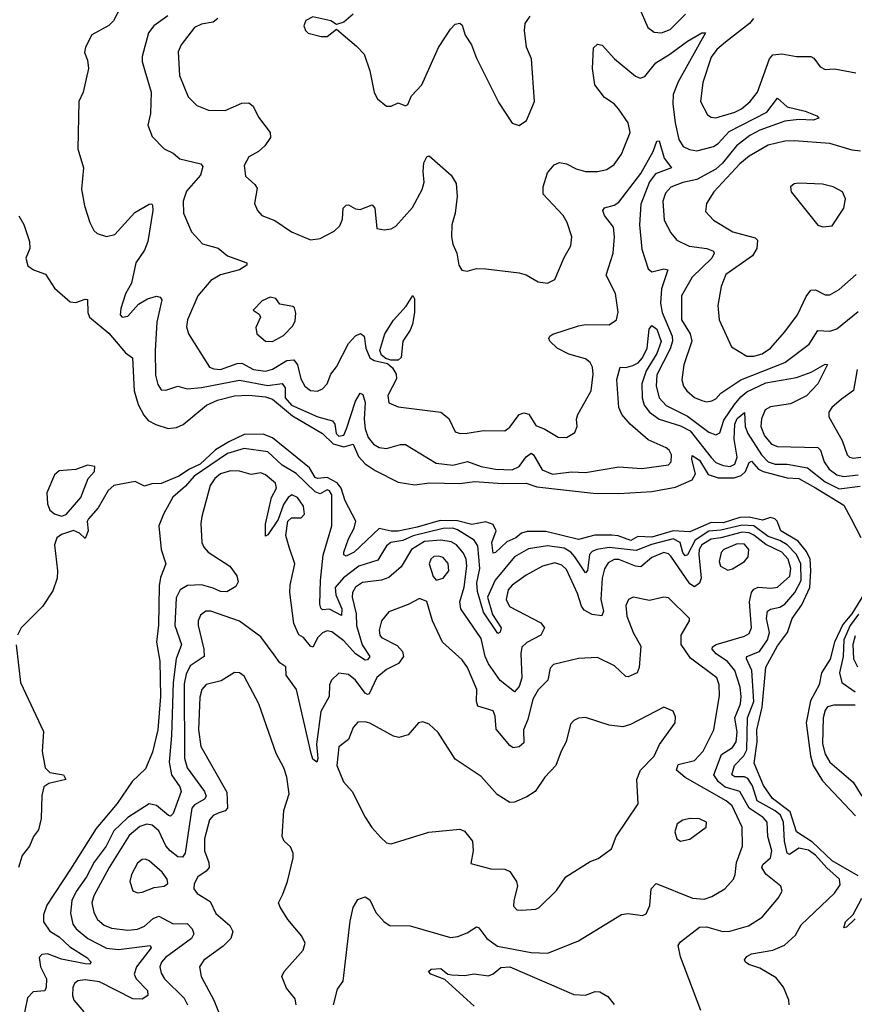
# Model space of a CAD drawing. Extents: x 2057697 to 2160550, y 827490 to 1016834.
# Tile 150 of 256: x 2121758 to 2125279, y 887787 to 891940. Entities that reach past the tile are written whole.
import ezdxf

# ---------------------------------------------------------------- set-up
doc = ezdxf.new("R2010")
doc.units = 0

msp = doc.modelspace()

# ---------------------------------------------------------------- linework, layer by layer
at = {"layer": '0CON20XD'}
for points in [[(2122185.6, 891994.4), (2122154.1, 891935.9), (2122133.9, 891916.1), (2122063.3, 891876.7), (2122036.2, 891825), (2122032.3, 891802.3), (2122045, 891770), (2122048.6, 891735), (2122025.4, 891634.6), (2122008.1, 891595), (2122003.2, 891395), (2122027.5, 891315), (2122018.8, 891225), (2122031.8, 891155), (2122054.7, 891084.7), (2122071.4, 891051.4), (2122085, 891038), (2122125, 891025.8), (2122160, 891035), (2122243.4, 891126.6), (2122305, 891161.9), (2122315, 891163.8), (2122318.7, 891158.7), (2122320, 891135), (2122299.2, 891005), (2122285, 890968.6), (2122248.2, 890915), (2122229.2, 890829.2), (2122205, 890783.8), (2122185, 890722.5), (2122182.5, 890695), (2122191.2, 890685), (2122215, 890690), (2122258.8, 890741.2), (2122296.9, 890763.1), (2122335, 890774.5), (2122350.3, 890770.3), (2122358.3, 890758.3), (2122337.2, 890665), (2122329.2, 890545), (2122331.4, 890441.4), (2122341.3, 890401.3), (2122355, 890378.8), (2122375, 890377.1), (2122425, 890395.3), (2122465, 890383.7), (2122525, 890388.7), (2122685, 890420.4), (2122805, 890397), (2122865, 890406.5), (2122878.1, 890388.1), (2122878.4, 890345), (2122904.3, 890315), (2123015.4, 890265), (2123077.8, 890247.8), (2123087.5, 890235), (2123092.6, 890195), (2123105, 890183.5), (2123125, 890187.8), (2123136.9, 890215), (2123175, 890331.1), (2123195, 890364.5), (2123205, 890358.9), (2123215, 890326.2), (2123211, 890255), (2123215, 890214.4), (2123228.3, 890178.3), (2123250, 890150), (2123275, 890136.5), (2123305, 890131.6), (2123365, 890148.5), (2123385, 890148.2), (2123515, 890069.5), (2123585, 890061), (2123646.9, 890076.9), (2123705.2, 890055.2), (2123765, 890044.9), (2123835, 890042.1), (2123864.9, 890055.1), (2123895, 890097.1), (2123915, 890111.8), (2123926.1, 890105), (2123961.8, 890041.8), (2124005, 890023.8), (2124085, 890033.3), (2124145, 890031.1), (2124285, 890054.1), (2124383, 890047), (2124495, 890063.5), (2124506.7, 890075), (2124507.9, 890105), (2124497.5, 890125), (2124485, 890134.2), (2124408.9, 890168.9), (2124333.8, 890233.8), (2124297.6, 890275), (2124285.2, 890305), (2124277.6, 890422.4), (2124291.2, 890475), (2124315, 890472.7), (2124345, 890481.1), (2124366.9, 890493.1), (2124385.2, 890514.8), (2124404.2, 890555), (2124413.8, 890635), (2124425, 890650), (2124445, 890635.4), (2124463.6, 890583.6), (2124445, 890532.9), (2124400.9, 890459.1), (2124383, 890405), (2124383.1, 890345), (2124392.2, 890315), (2124415, 890284.3), (2124455, 890255.2), (2124545, 890227.4), (2124586.1, 890206.1), (2124674.2, 890094.2), (2124695, 890073.1), (2124725, 890059.3), (2124755, 890055.6), (2124775, 890065.9), (2124785.1, 890095), (2124771.1, 890171.1), (2124775, 890234.4), (2124785, 890258.4), (2124815, 890282.9), (2124818.5, 890225), (2124830, 890195), (2124886.5, 890105), (2124915, 890075.7), (2124945, 890065.9), (2124996, 890066), (2125080.8, 890050.8), (2125155, 889991.5), (2125215, 889962.1), (2125302.8, 889972.8)], [(2124369.1, 891995), (2124408, 891908), (2124435, 891887.8), (2124465, 891885.5), (2124501.3, 891898.7), (2124566.8, 891963.2)], [(2122382.8, 891957.2), (2122324.6, 891915), (2122300.9, 891885), (2122275.4, 891785), (2122274.6, 891764.6), (2122285.7, 891724.3), (2122312.9, 891635), (2122310, 891545), (2122299.4, 891495), (2122317.2, 891447.2), (2122367.5, 891395), (2122405, 891376.9), (2122433.5, 891353.5), (2122522.2, 891332.2), (2122531.2, 891321.2), (2122520.4, 891285), (2122462.2, 891217.8), (2122448.4, 891175), (2122449.5, 891125), (2122482.9, 891045), (2122528.8, 890995), (2122595, 890976.7), (2122634.2, 890945), (2122716, 890915), (2122715.8, 890905), (2122685.8, 890885), (2122605, 890864.7), (2122565, 890840.9), (2122509.2, 890775), (2122466.5, 890675), (2122462.5, 890645), (2122470.4, 890615), (2122558.6, 890475), (2122577.1, 890467.1), (2122605.3, 890465.3), (2122675, 890490.5), (2122695, 890492.2), (2122745, 890464.4), (2122795, 890457.5), (2122825, 890466.5), (2122885, 890502.3), (2122915, 890505.9), (2122930.7, 890485), (2122944.7, 890425), (2122960.8, 890395), (2122985, 890375.9), (2123015, 890373.3), (2123035, 890382.8), (2123055.1, 890404.9), (2123071.3, 890445), (2123094.1, 890475.9), (2123145, 890574.5), (2123175, 890607.5), (2123196.1, 890616.1), (2123210.8, 890605), (2123217.9, 890555), (2123234.6, 890514.6), (2123253.2, 890503.2), (2123309.8, 890489.8), (2123331.3, 890471.3), (2123346.7, 890445), (2123347.3, 890425), (2123310.5, 890355), (2123315, 890323.8), (2123355, 890307.1), (2123535, 890285.6), (2123568.9, 890258.9), (2123595, 890202.5), (2123615.5, 890195.5), (2123645, 890196.7), (2123715, 890207.8), (2123805, 890206.2), (2123825, 890221.8), (2123865, 890274.6), (2123885, 890282.7), (2123906, 890276), (2123935, 890228.8), (2123973.4, 890213.4), (2124029.1, 890179.1), (2124065, 890177.5), (2124100.3, 890199.7), (2124110, 890225), (2124107.1, 890255), (2124112.2, 890275), (2124168.2, 890375), (2124177.5, 890445), (2124174.5, 890475), (2124165, 890494.2), (2124145, 890510), (2124075, 890529.6), (2124025.7, 890555), (2123994, 890584), (2123990.8, 890595), (2123994, 890605), (2124006.7, 890613.3), (2124115, 890649.7), (2124145, 890654.7), (2124245, 890653.8), (2124275.4, 890675), (2124282.6, 890707.4), (2124270.6, 890785), (2124232.4, 890862.4), (2124261.6, 890955), (2124266.9, 891025), (2124263.3, 891065), (2124224.6, 891115), (2124217.8, 891135), (2124225, 891146.5), (2124265, 891158.2), (2124285, 891171.1), (2124377.8, 891292.2), (2124429.5, 891385), (2124445, 891428), (2124455, 891430), (2124475.9, 891355.9), (2124507.5, 891315), (2124440.3, 891289.7), (2124414, 891256), (2124377.8, 891162.2), (2124372.4, 891075), (2124382, 890972), (2124409.5, 890889.5), (2124425, 890876.9), (2124475, 890889.6), (2124492, 890885), (2124464.8, 890805), (2124460.4, 890745), (2124468.6, 890705), (2124509.7, 890605), (2124511, 890585), (2124501.8, 890551.8), (2124445, 890441.9), (2124443.3, 890395), (2124455.2, 890345), (2124485, 890312.6), (2124575, 890268.4), (2124665, 890200.3), (2124695, 890189.6), (2124711.6, 890198.4), (2124728.5, 890251.5), (2124772.8, 890317.2), (2124799.7, 890350.3), (2124825, 890370.5), (2124905, 890408.2), (2125035, 890431.3), (2125096.4, 890453.6), (2125155, 890487.1), (2125165, 890486.7), (2125124.7, 890405), (2125076.6, 890353.4), (2125009.5, 890320.5), (2124925, 890307.9), (2124902.9, 890295), (2124886.6, 890256.6), (2124884.4, 890225), (2124899.6, 890185), (2124929.6, 890149.6), (2124955, 890140.5), (2125125, 890136.4), (2125135.8, 890125), (2125151.1, 890075), (2125172.3, 890045), (2125205, 890020.9), (2125235, 890014), (2125295, 890021.3)], [(2122594, 891945), (2122575, 891929.5), (2122525, 891921.6), (2122495, 891907.5), (2122438.9, 891835), (2122427.3, 891805), (2122432.5, 891705), (2122469.4, 891615), (2122505, 891578.1), (2122555, 891558.1), (2122625, 891557.5), (2122695, 891588.9), (2122725, 891590), (2122743.5, 891575), (2122765, 891528.8), (2122814.3, 891465), (2122815.8, 891444.2), (2122791.7, 891408.3), (2122766.2, 891385), (2122725, 891362.5), (2122705.6, 891325), (2122710.7, 891280.7), (2122750, 891245), (2122759.3, 891229.3), (2122748.8, 891165), (2122761.2, 891135), (2122780, 891115), (2122835, 891093.1), (2122905.4, 891045.4), (2122985, 891012), (2123025, 891017.5), (2123085, 891048.8), (2123108.8, 891071.2), (2123119.3, 891099.3), (2123123.3, 891145), (2123135, 891157.5), (2123145, 891160), (2123175, 891143.3), (2123195, 891140), (2123245, 891159.2), (2123256.4, 891145), (2123265, 891060), (2123296.1, 891053.9), (2123325, 891058.8), (2123345, 891070), (2123415, 891148.6), (2123455.7, 891224.3), (2123464, 891255), (2123459.6, 891300.4), (2123463.4, 891336.6), (2123475, 891362.5), (2123485, 891366.2), (2123578, 891285), (2123599.8, 891249.8), (2123603.1, 891195), (2123594.6, 891125), (2123581.1, 891075), (2123580, 891025), (2123585, 890993.8), (2123602.5, 890955), (2123610, 890905), (2123623.4, 890883.4), (2123645, 890880), (2123685, 890890.6), (2123725, 890889.5), (2123865, 890872.9), (2123894.3, 890864.3), (2123945, 890834.3), (2123985, 890829.2), (2124015.8, 890845), (2124055, 890936.7), (2124082.8, 890987.2), (2124086.7, 891025), (2124067.8, 891085), (2124050, 891115), (2123965.7, 891205), (2123965.5, 891235), (2123984.4, 891295), (2124012.2, 891327.8), (2124035, 891338.1), (2124065, 891332.5), (2124105, 891311.2), (2124145, 891300), (2124195, 891299.5), (2124235, 891308.2), (2124265, 891329.4), (2124297, 891373), (2124332.5, 891465), (2124324.5, 891505), (2124283.5, 891565), (2124265.6, 891585), (2124225, 891612.7), (2124183.5, 891665), (2124174.6, 891735), (2124177.8, 891822.2), (2124195, 891836.9), (2124215, 891832.5), (2124267.1, 891775), (2124355, 891702.9), (2124375, 891694.2), (2124395, 891701.4), (2124441.8, 891758.2), (2124500.4, 891795), (2124575, 891850), (2124635, 891884.4), (2124651.2, 891885), (2124535, 891678.2), (2124514.3, 891625), (2124512.8, 891585), (2124523.5, 891505), (2124538.6, 891435), (2124557.3, 891405), (2124582.8, 891392.8), (2124615, 891387.8), (2124685, 891405.2), (2124705, 891418), (2124751.3, 891468.7), (2124909.5, 891550.5), (2124955, 891610), (2124995, 891572.7), (2125071.2, 891555), (2125120, 891535), (2125128.8, 891525), (2125105, 891517.1), (2125045, 891520), (2124985, 891512.3), (2124880.4, 891475), (2124837.4, 891452.6), (2124781.1, 891408.9), (2124721.9, 891335), (2124695, 891310.3), (2124615, 891266.1), (2124555, 891254.3), (2124505, 891233.4), (2124481.9, 891208.1), (2124471.3, 891175), (2124477.1, 891095), (2124505, 891040.8), (2124530.1, 891010.1), (2124582.5, 890985), (2124656.2, 890975), (2124684.6, 890964.6), (2124687.1, 890955), (2124676.9, 890935), (2124594.6, 890855), (2124549.6, 890775), (2124549.3, 890675), (2124585.8, 890615), (2124593.1, 890585), (2124558.9, 890485), (2124551.7, 890421.7), (2124558.2, 890395), (2124572.2, 890375), (2124605, 890347.1), (2124635, 890333.9), (2124655, 890328.8), (2124677.7, 890332.3), (2124695, 890341.8), (2124715, 890365.5), (2124799.3, 890420.7), (2124984.9, 890495.1), (2125088, 890572), (2125125, 890629.2), (2125175, 890626.4), (2125205, 890636.6), (2125295, 890709.2)], [(2123165, 891963.8), (2123125, 891930), (2123095, 891920), (2123070, 891935), (2122995, 891952), (2122965, 891936.7), (2122956.2, 891915), (2122963.3, 891895), (2122975, 891883.3), (2123029.3, 891869.3), (2123055, 891870), (2123095, 891900), (2123178.6, 891828.6), (2123211.2, 891795), (2123235.8, 891725), (2123253.2, 891633.2), (2123267, 891607), (2123306, 891576), (2123325, 891576.2), (2123355, 891589.2), (2123385, 891577.5), (2123395, 891583.3), (2123411.4, 891618.6), (2123454.4, 891665.6), (2123525, 891823.8), (2123575, 891900), (2123595, 891922), (2123615, 891926.2), (2123625, 891916.7), (2123637.8, 891875), (2123664.4, 891835), (2123685, 891778.8), (2123779.1, 891589.1), (2123835, 891503.3), (2123865, 891493.8), (2123895.8, 891515), (2123930, 891595), (2123916.9, 891775), (2123895.6, 891825), (2123887.1, 891895), (2123890.6, 891925), (2123910.8, 891955)], [(2124852.9, 891945), (2124836.5, 891925), (2124735, 891845.8), (2124698.2, 891815), (2124675, 891782.1), (2124639.4, 891675), (2124630, 891595), (2124659.1, 891539.1), (2124675, 891528.9), (2124695, 891527.1), (2124775, 891551), (2124802.5, 891565), (2124838.8, 891595), (2124869.8, 891635), (2124920.6, 891775), (2124935, 891791.8), (2124973.1, 891796.9), (2125035, 891784.9), (2125094.6, 891784.6), (2125107.9, 891777.9), (2125135, 891741.4), (2125155, 891730), (2125195, 891732.9), (2125285, 891716.7)], [(2125305, 891386.2), (2125269.7, 891389.7), (2125175, 891418.2), (2125025, 891428.8), (2124985, 891427.8), (2124915, 891411.1), (2124835, 891364.2), (2124795, 891331.9), (2124686.1, 891213.9), (2124655.6, 891165), (2124651.3, 891131.3), (2124684.2, 891095), (2124765.7, 891045), (2124860.7, 891020.7), (2124870.9, 891010.9), (2124867.1, 890975), (2124849.6, 890945), (2124737.1, 890865), (2124716.4, 890815), (2124702.5, 890735), (2124708.5, 890675), (2124760, 890560), (2124825, 890520.7), (2124855, 890520.9), (2124889.3, 890530.7), (2124925, 890554.6), (2124985.8, 890624.2), (2125038.8, 890695), (2125075, 890772.2), (2125095, 890799.1), (2125115, 890801.3), (2125155, 890780), (2125175, 890780.5), (2125215, 890802.2), (2125286.7, 890865)], [(2125146.1, 891066.1), (2125185, 891071.2), (2125234.3, 891145), (2125242, 891185), (2125228.8, 891215), (2125190, 891235), (2125145, 891246.9), (2125045, 891251.2), (2125025, 891247.5), (2125010, 891235), (2125012.5, 891215), (2125124.1, 891074.1), (2125146.1, 891066.1)], [(2121755, 891112.5), (2121775.9, 891075.9), (2121800, 891005), (2121801.2, 890975), (2121783.8, 890935), (2121792.7, 890902.7), (2121816.7, 890885), (2121866.9, 890866.9), (2121905, 890807.5), (2121970.7, 890750.7), (2121995, 890747.1), (2122035, 890762), (2122045, 890760), (2122045.4, 890705), (2122052.9, 890685), (2122135, 890618.7), (2122205, 890535.7), (2122234.1, 890514.1), (2122240.8, 890375), (2122257.9, 890317.9), (2122281.7, 890271.7), (2122300.3, 890250.3), (2122332.3, 890232.3), (2122385, 890216.7), (2122420.4, 890219.6), (2122447.4, 890232.6), (2122546, 890314), (2122592.5, 890335), (2122665, 890353.2), (2122725, 890356.1), (2122795, 890350.2), (2122825, 890340.2), (2122909.3, 890269.3), (2123035, 890195.2), (2123080.9, 890150.9), (2123125, 890138.8), (2123165, 890149.6), (2123188, 890098), (2123215, 890067.5), (2123258.3, 890038.3), (2123355, 889989.5), (2123425, 889978.2), (2123485, 889986.7), (2123615, 889984.7), (2123676.8, 889993.2), (2123795, 889984.1), (2123895.2, 889985.2), (2123939.9, 889969.9), (2124176.5, 889943.5), (2124285, 889941.9), (2124425, 889950.7), (2124525, 889969), (2124595, 889999.7), (2124609.1, 890025), (2124592.6, 890085), (2124595, 890102.5), (2124625, 890082), (2124662, 890022), (2124705, 890007.5), (2124772.3, 890007.7), (2124801.8, 890018.2), (2124818.9, 890035), (2124835, 890073.3), (2124845, 890078.9), (2124875, 890045.2), (2124894.4, 890034.4), (2124995, 890008.4), (2125044.6, 890004.6), (2125115, 889966.2), (2125235, 889892.5), (2125265.3, 889835), (2125306.3, 889756.3)], [(2122825, 890583.3), (2122871.1, 890608.9), (2122910.3, 890649.7), (2122920.3, 890669.7), (2122923, 890703), (2122917.1, 890725), (2122910.2, 890730.2), (2122855, 890740), (2122838.8, 890765), (2122815, 890769.4), (2122781.2, 890755), (2122743.3, 890715), (2122768.1, 890698.1), (2122774.2, 890685), (2122755, 890642.5), (2122758.6, 890615), (2122795, 890584.2), (2122825, 890583.3)], [(2123355, 890504.2), (2123324.2, 890504.2), (2123302, 890512), (2123284.2, 890525), (2123277.1, 890545), (2123297.9, 890615), (2123335, 890672.5), (2123388, 890732), (2123417, 890777), (2123423.3, 890763.3), (2123423.6, 890705), (2123415, 890656.7), (2123405, 890630.8), (2123374.3, 890585), (2123367.1, 890515), (2123355, 890504.2)], [(2125291.2, 890465), (2125275, 890376), (2125225, 890340), (2125183.6, 890305), (2125171.5, 890285), (2125171.1, 890265), (2125227.3, 890165), (2125248.9, 890105), (2125258, 890095), (2125275, 890090.8), (2125305.5, 890095.5)], [(2123130.5, 889910.5), (2123114.9, 889965), (2123097.3, 889987.3), (2123055, 890009.9), (2123015, 890005.2), (2123005, 890010), (2122980.4, 890050.4), (2122825, 890176.5), (2122785, 890192.4), (2122705, 890190.3), (2122640, 890160), (2122584.6, 890125.4), (2122519.4, 890065), (2122474.9, 890045.1), (2122430, 890015), (2122355, 889983.7), (2122315, 889982.2), (2122285, 889973.5), (2122245, 889992.5), (2122155, 889976), (2122132, 889955), (2122088.9, 889881.1), (2122048.8, 889835), (2122043.6, 889823.6), (2122046.7, 889785), (2122035, 889752.5), (2122010, 889775), (2121985, 889785.8), (2121935, 889769.5), (2121914.5, 889755), (2121905.4, 889725), (2121918.2, 889615), (2121916.1, 889585), (2121898.2, 889531.8), (2121855.1, 889464.9), (2121764.8, 889375), (2121748.4, 889345)], [(2125003.1, 887785), (2125002.1, 887805), (2124979.2, 887859.2), (2124948.6, 887898.6), (2124880.1, 887940.1), (2124834, 887955), (2124819.2, 887965), (2124815.8, 887975), (2124825, 887988.6), (2124845, 887999.6), (2124935, 888016.1), (2124983.5, 888036.5), (2125030.9, 888079.1), (2125055, 888121.9), (2125195, 888256.2), (2125218.3, 888291.7), (2125216.2, 888315), (2125162.3, 888362.3), (2125115, 888416), (2125085, 888437.4), (2125045, 888446.2), (2125005, 888419.7), (2124995, 888424.5), (2124984.3, 888475), (2124980.1, 888555), (2124967.9, 888585), (2124945, 888603.6), (2124868.6, 888645), (2124848.8, 888708.8), (2124829.4, 888739.4), (2124815, 888746.6), (2124775, 888746.7), (2124762.6, 888755), (2124772.8, 888795), (2124812.9, 888835), (2124825, 888860), (2124827.7, 888995), (2124855.1, 889065), (2124846.4, 889195), (2124823.6, 889245), (2124824.6, 889255), (2124879, 889275), (2124912.4, 889325), (2124920.4, 889355), (2124908.8, 889415), (2124912.3, 889445), (2124925, 889454.7), (2124965, 889462.8), (2124985, 889474.8), (2125027.3, 889525), (2125054.6, 889575.4), (2125053.6, 889645), (2125035.1, 889685), (2124995.9, 889725), (2124965, 889743.7), (2124915, 889759.9), (2124855, 889805.6), (2124805, 889808.4), (2124715, 889787), (2124665, 889782.8), (2124607.3, 889745), (2124575, 889682.8), (2124565, 889679.4), (2124555, 889693.6), (2124544.1, 889735), (2124515, 889750.9), (2124422.8, 889727.2), (2124358.5, 889701.5), (2124245, 889714.4), (2124192.2, 889705), (2124172.7, 889697.3), (2124161.6, 889685), (2124153.2, 889616.8), (2124145, 889606.7), (2124099.7, 889675), (2124083, 889695), (2124055, 889712), (2123985, 889720.7), (2123905, 889708.4), (2123844.6, 889675.4), (2123763.6, 889576.4), (2123731.9, 889505), (2123751.9, 889431.9), (2123789.7, 889375), (2123785, 889357.1), (2123775, 889350.8), (2123715, 889441.1), (2123688.8, 889528.8), (2123686.9, 889565), (2123699, 889625), (2123690.6, 889720.6), (2123674.8, 889745), (2123605, 889788.5), (2123585, 889795.1), (2123545, 889794.7), (2123417.2, 889762.8), (2123375, 889744.2), (2123323.5, 889735), (2123305, 889721.2), (2123269.1, 889660.9), (2123189.3, 889635), (2123124.5, 889585.5), (2123089.3, 889545), (2123091.9, 889515), (2123116.7, 889455), (2123115, 889426.7), (2123065, 889454.4), (2123035, 889451.7), (2123028.1, 889458.1), (2123023.8, 889475), (2123027.4, 889575), (2123038.9, 889681.1), (2123075.3, 889805), (2123075, 889935.7), (2123065, 889953.1), (2123055, 889957.8), (2123025, 889940.5), (2123005, 889949.4), (2122925, 890026.7), (2122865, 890060.9), (2122805, 890117.7), (2122705, 890131.7), (2122635, 890110.3), (2122494.5, 890015), (2122457.8, 889972.2), (2122403.9, 889926.1), (2122364.2, 889855), (2122344.7, 889805), (2122355.3, 889705.3), (2122374.5, 889645), (2122352.2, 889587.8), (2122346.9, 889553.1), (2122343.1, 889386.9), (2122335.4, 889315), (2122349.8, 889235), (2122352.8, 889085), (2122340.8, 888945), (2122319, 888851), (2122289.1, 888780.9), (2122232.6, 888727.4), (2122170, 888635), (2122081.5, 888528.5), (2121972.7, 888357.3), (2121873.3, 888205), (2121858.2, 888165), (2121859, 888135), (2121885, 888096.2), (2121925, 888071.7), (2121969.9, 888029.9), (2122042.1, 887985), (2122060, 887965), (2122053.3, 887956.7), (2122035, 887957.6), (2121935, 887978.3), (2121875, 888000.4), (2121852.3, 887997.7), (2121840.8, 887985), (2121845.4, 887945), (2121871.1, 887895), (2121870.2, 887859.8), (2121865, 887844.2), (2121815, 887839.6), (2121791.5, 887815), (2121771.7, 887718.3)], [(2121935, 889845.8), (2121955, 889853.8), (2122015.8, 889925), (2122046.7, 890005), (2122073.3, 890035), (2122075.8, 890055.8), (2122045, 890062), (2121995, 890043.3), (2121925, 890037.5), (2121905, 890020), (2121873.5, 889945), (2121875, 889898), (2121885, 889871.9), (2121905, 889855.6), (2121935, 889845.8)], [(2124110.5, 889519.5), (2124065, 889621.1), (2124045, 889639.7), (2124015, 889649.2), (2123964, 889636), (2123895, 889597.8), (2123836.1, 889555), (2123819.2, 889535), (2123809.6, 889495), (2123823.6, 889465), (2123956.1, 889396.1), (2123971.9, 889375), (2123956.9, 889345), (2123897.3, 889312.7), (2123876.9, 889293.1), (2123872.4, 889267.6), (2123876, 889165), (2123865, 889127.5), (2123845, 889105.6), (2123785, 889152.7), (2123735, 889223.3), (2123721.1, 889255), (2123705, 889330.9), (2123619.4, 889455), (2123615.2, 889485), (2123632.7, 889547.3), (2123644.2, 889635), (2123641, 889665), (2123630.3, 889689.7), (2123601.2, 889725), (2123577.9, 889737.9), (2123534.6, 889744.6), (2123465, 889740), (2123410.5, 889705), (2123366.8, 889633.2), (2123315, 889588), (2123285, 889576.6), (2123203.7, 889566.3), (2123175, 889547.3), (2123162.1, 889525), (2123160.2, 889505), (2123178, 889435), (2123178.7, 889385), (2123203, 889303), (2123234.6, 889255), (2123225, 889240.9), (2123215, 889239.2), (2123175, 889265.2), (2123125, 889320.2), (2123075, 889358.9), (2123055, 889362.2), (2123035, 889354.1), (2123015.9, 889334.1), (2122995, 889293.8), (2122985, 889297.5), (2122955, 889334), (2122935, 889345.8), (2122915, 889393.8), (2122897.9, 889525), (2122898.9, 889555), (2122918.9, 889645), (2122895.3, 889715), (2122880.3, 889765), (2122889.2, 889825), (2122905, 889839.6), (2122945, 889838.9), (2122959.5, 889855), (2122955, 889888), (2122930, 889925), (2122905.7, 889935.7), (2122890, 889925), (2122871.5, 889895), (2122848.3, 889831.7), (2122805, 889767.5), (2122795, 889762.5), (2122795, 889812.5), (2122820.8, 889925), (2122841.7, 889965), (2122836.9, 889985), (2122795, 890021.1), (2122775, 890028.5), (2122735, 890022.3), (2122685, 890035.4), (2122647, 890037), (2122605, 890025.3), (2122580.9, 890005), (2122562.3, 889975), (2122526.7, 889845), (2122522.2, 889815), (2122526.9, 889735), (2122534.5, 889715), (2122553.3, 889695), (2122645, 889635.7), (2122674.3, 889595), (2122680.3, 889569.7), (2122670.3, 889549.7), (2122632.2, 889527.8), (2122605, 889527.9), (2122575, 889542.4), (2122525, 889556), (2122465.7, 889554.3), (2122434.8, 889535.2), (2122418.6, 889501.4), (2122412, 889385), (2122440.5, 889305), (2122417.8, 889245), (2122405.1, 889145), (2122398.5, 888921.5), (2122388.3, 888808.3), (2122398.4, 888755), (2122433.3, 888705), (2122439.7, 888685), (2122405, 888592.5), (2122395, 888580.6), (2122385.8, 888584.2), (2122336, 888626), (2122305, 888632.2), (2122215, 888575.6), (2122155, 888518.6), (2122123.2, 888455), (2122073, 888387), (2122040.2, 888325), (2121996.3, 888263.7), (2121978.7, 888225), (2121972, 888172), (2121982.4, 888125), (2121997.2, 888105), (2122045.1, 888065.1), (2122125, 888024), (2122175, 888019.1), (2122308.8, 888035), (2122313.3, 888025), (2122250.5, 887945), (2122241.8, 887915), (2122249.4, 887895), (2122296.9, 887845), (2122298.5, 887825), (2122275, 887809.3), (2122235, 887810), (2122095, 887881.6), (2122035, 887890.8), (2122003.5, 887886.5), (2121988.9, 887875), (2121982.1, 887857.9), (2121980.7, 887825), (2121986.8, 887805), (2122029.3, 887755)], [(2125295, 888329), (2125185, 888392), (2125101.9, 888471.9), (2125035, 888514.7), (2125008.5, 888598.5), (2124933.3, 888655), (2124895, 888710), (2124856.8, 888805), (2124868.8, 888895), (2124867.6, 888945), (2124889.6, 889040.4), (2124905, 889209.4), (2124955, 889298.8), (2124996.5, 889355), (2125016.8, 889415), (2125057.4, 889472.6), (2125090.9, 889545), (2125095.5, 889615), (2125091.7, 889665), (2125077.4, 889697.4), (2125041.4, 889741.4), (2124968.9, 889785), (2124952.9, 889825), (2124943.8, 889835), (2124925, 889840.8), (2124891, 889829), (2124835, 889842.7), (2124795, 889840), (2124725, 889817.9), (2124675, 889819.4), (2124585, 889779.8), (2124515, 889784.6), (2124425, 889757.5), (2124365, 889760.5), (2124335.7, 889744.3), (2124283.2, 889763.2), (2124256.2, 889766.2), (2124183.5, 889766.5), (2124115, 889747.8), (2123978.1, 889781.9), (2123898.6, 889781.4), (2123875, 889774.1), (2123850.9, 889755), (2123812.6, 889737.4), (2123765, 889692.7), (2123755, 889690.6), (2123749.8, 889735), (2123768.5, 889785), (2123755, 889810.5), (2123725, 889822.5), (2123665, 889811.2), (2123605, 889826.4), (2123531.9, 889828.1), (2123435, 889799.4), (2123355, 889783.6), (2123325, 889783.3), (2123275, 889794.8), (2123168.8, 889695), (2123135, 889678), (2123125, 889682.5), (2123125.8, 889695), (2123145, 889750.6), (2123169.7, 889795), (2123175.5, 889825), (2123130.5, 889910.5)], [(2124630.5, 887760.5), (2124545, 887987.1), (2124536.2, 888035), (2124545, 888050.6), (2124625, 888113.1), (2124655, 888114.6), (2124724.1, 888094.1), (2124753.6, 888096.4), (2124831.9, 888118.1), (2124890, 888155), (2124956.9, 888235), (2124974.2, 888265), (2124968, 888285), (2124905.8, 888335.8), (2124889.1, 888365), (2124893.3, 888376.7), (2124924.4, 888405.6), (2124930.9, 888435), (2124914.3, 888495), (2124911.1, 888555), (2124894.7, 888575), (2124834.9, 888614.9), (2124795.8, 888685), (2124733.6, 888703.6), (2124705.5, 888725), (2124685.7, 888755), (2124718.9, 888841.1), (2124765, 888870), (2124780.8, 888895), (2124784.3, 888935), (2124774.3, 888995.7), (2124798.5, 889055), (2124801.7, 889085), (2124797, 889125), (2124775.1, 889195.1), (2124743.1, 889233.1), (2124695.3, 889265), (2124678.5, 889285), (2124680.9, 889295), (2124695.6, 889304.4), (2124815, 889339.7), (2124835, 889351.5), (2124844.2, 889375.8), (2124835.9, 889485), (2124845.5, 889524.5), (2124855, 889538.4), (2124873.4, 889546.6), (2124927.7, 889542.3), (2124955, 889546.9), (2125006.6, 889593.4), (2125011.2, 889625), (2125000, 889665), (2124972.3, 889695), (2124905, 889726.3), (2124855, 889766.7), (2124835, 889776.2), (2124805, 889779.3), (2124715.7, 889754.3), (2124675, 889749.9), (2124635.4, 889725), (2124624.4, 889705), (2124622.1, 889685), (2124632.2, 889585), (2124625, 889564), (2124605, 889548.1), (2124585, 889560.7), (2124505, 889677.4), (2124495, 889687.3), (2124475, 889693.3), (2124425, 889671.9), (2124378, 889632), (2124355, 889634.7), (2124285, 889663.5), (2124265, 889663.3), (2124240.4, 889649.6), (2124225, 889624.4), (2124214.4, 889585), (2124209.3, 889495), (2124220, 889445), (2124214.1, 889425.9), (2124172.2, 889432.2), (2124139.4, 889449.4), (2124127.2, 889467.2), (2124110.5, 889519.5)], [(2124745, 889619.2), (2124765, 889623.5), (2124814.7, 889655.3), (2124830.6, 889675), (2124833.8, 889705), (2124815, 889728.4), (2124785, 889729.4), (2124727.8, 889705), (2124716.5, 889693.5), (2124708.6, 889655), (2124713.9, 889635), (2124745, 889619.2)], [(2123515, 889576), (2123545, 889584.5), (2123568, 889615), (2123565, 889647.1), (2123545, 889671.8), (2123525, 889678.2), (2123505, 889676.2), (2123492.1, 889665), (2123485.4, 889645), (2123502.1, 889592.1), (2123515, 889576)], [(2123082.4, 887785), (2123098.6, 887851.4), (2123122, 887885), (2123152.3, 888137.7), (2123164.2, 888195), (2123185, 888230), (2123215, 888240), (2123235, 888227.5), (2123260, 888175), (2123295.6, 888135), (2123319.9, 888119.9), (2123405, 888118.8), (2123575, 888069.7), (2123606.9, 888073.1), (2123645, 888089.4), (2123685, 888114), (2123695, 888110), (2123728.9, 888065), (2123773.1, 888033.1), (2123915, 888006.3), (2123986.5, 888003.5), (2124115, 888055.7), (2124296.7, 888166.7), (2124325, 888170.8), (2124385, 888162.5), (2124400.7, 888169.3), (2124415.9, 888204.1), (2124421.4, 888275), (2124442.9, 888297.1), (2124595.4, 888234.6), (2124645, 888231.2), (2124677.6, 888242.4), (2124732.5, 888275), (2124768.6, 888315), (2124776.5, 888335), (2124781.6, 888385), (2124806.8, 888455), (2124805.8, 888535), (2124764, 888624), (2124738.5, 888645), (2124564.5, 888744.5), (2124528.2, 888775), (2124535, 888799.1), (2124604.4, 888815), (2124641.3, 888855), (2124686.1, 888945), (2124709.9, 889090.1), (2124708.8, 889135), (2124698.2, 889165), (2124587.5, 889247.5), (2124548.9, 889305), (2124547.9, 889345), (2124584, 889405), (2124584, 889415), (2124495, 889501.4), (2124475, 889504.3), (2124415, 889490.5), (2124345.7, 889504.3), (2124325.6, 889494.4), (2124315, 889470), (2124318.5, 889425), (2124345.5, 889355), (2124378.2, 889298.2), (2124371.5, 889208.5), (2124363.1, 889185), (2124325, 889168.1), (2124315, 889170), (2124267.5, 889215), (2124195, 889249.5), (2124115, 889245.5), (2124009.8, 889220.2), (2123995.5, 889204.5), (2123985.8, 889154.2), (2123945, 889113.5), (2123922.4, 889075), (2123901.2, 888988.8), (2123883.7, 888945), (2123885, 888890), (2123865, 888872.9), (2123839.8, 888869.8), (2123825, 888879.5), (2123767.4, 888947.4), (2123763.3, 889003.3), (2123755, 889025.5), (2123690.9, 889045), (2123685.3, 889065), (2123686.8, 889115), (2123647.7, 889207.7), (2123625, 889240), (2123542.3, 889315), (2123500, 889405), (2123475, 889486.2), (2123445, 889499.2), (2123396.3, 889473.7), (2123315, 889442.2), (2123284.5, 889405), (2123274.7, 889365.3), (2123277.3, 889345), (2123285, 889334.6), (2123350.4, 889300.4), (2123373.1, 889275), (2123377.4, 889255), (2123355.6, 889224.4), (2123305, 889200), (2123265, 889165.3), (2123232.5, 889097.5), (2123225, 889093.8), (2123215, 889099.3), (2123175, 889154.6), (2123145, 889177.9), (2123105, 889183.5), (2123074, 889155), (2123065.3, 889135), (2123063.1, 889085), (2123027.8, 889022.2), (2123010.5, 888885), (2123016.2, 888823.8), (2123011.7, 888808.3), (2122995, 888822), (2122987.5, 888845), (2122926.5, 889115), (2122882.7, 889175), (2122880.5, 889210.5), (2122855, 889228.1), (2122831.3, 889261.3), (2122775, 889337.1), (2122685, 889402.8), (2122564.6, 889445.4), (2122544, 889446), (2122521.1, 889428.9), (2122510.4, 889405), (2122510.8, 889385), (2122535.6, 889285), (2122536.4, 889255), (2122477.7, 889215), (2122460.8, 889179.2), (2122451.6, 889138.4), (2122453.1, 888825), (2122465.2, 888785), (2122538.3, 888685), (2122544.8, 888665), (2122537.5, 888652.5), (2122495, 888628.6), (2122484, 888615), (2122455.6, 888424.4), (2122445, 888408.2), (2122425, 888409.7), (2122392.4, 888435), (2122375, 888456), (2122345, 888518.6), (2122316.4, 888543.6), (2122295, 888546.8), (2122265, 888537.6), (2122220.7, 888499.3), (2122135.6, 888365), (2122071.2, 888245), (2122063.3, 888215), (2122071.1, 888175), (2122087.2, 888145), (2122115, 888121.4), (2122145, 888107.9), (2122215, 888099.7), (2122254.7, 888104.7), (2122285, 888116.8), (2122321.2, 888148.8), (2122345, 888158.7), (2122405, 888127.4), (2122465, 888128.1), (2122486.4, 888105), (2122492.4, 888085), (2122483.4, 888065), (2122373.1, 887985), (2122355.9, 887965), (2122349.7, 887945), (2122355, 887919.2), (2122369.2, 887895), (2122452.7, 887812.7), (2122466.6, 887785)], [(2125316.8, 889515), (2125267.7, 889435), (2125230.8, 889389.2), (2125195.5, 889315), (2125177.1, 889242.9), (2125140.2, 889185), (2125130, 889135), (2125093.3, 889066.7), (2125076.1, 888973.9), (2125093.6, 888835), (2125105.2, 888795), (2125145, 888730.4), (2125282.9, 888582.9)], [(2125296.8, 889433.2), (2125261.4, 889385), (2125233.7, 889325), (2125230.9, 889255), (2125215.9, 889185), (2125225.9, 889145), (2125282.5, 889105)], [(2125281.7, 889341.7), (2125271.9, 889305), (2125275.5, 889245), (2125291.3, 889211.3)], [(2121743.2, 889303.2), (2121761.8, 889145), (2121858.7, 888938.7), (2121853.8, 888853.8), (2121865.6, 888785), (2121885, 888765.6), (2121943.3, 888755), (2121953.3, 888735), (2121880.8, 888719.2), (2121860, 888705), (2121851.7, 888668.3), (2121849.5, 888570.5), (2121837.1, 888522.9), (2121816.2, 888495), (2121800, 888455), (2121769.2, 888415), (2121753.3, 888365)], [(2122924.3, 887785), (2122920.3, 887810.3), (2122884.2, 887855), (2122864.4, 887905), (2122873.3, 887925), (2122954, 888015), (2122962.5, 888045), (2122948, 888075), (2122889.2, 888145), (2122856.4, 888196.4), (2122850.6, 888215), (2122868.6, 888251.4), (2122888.5, 888305), (2122911.4, 888405), (2122911.4, 888425), (2122901.2, 888451.2), (2122873.8, 888475), (2122865.8, 888495), (2122872.2, 888605), (2122894.2, 888675), (2122885.6, 888745), (2122873.1, 888785), (2122839.4, 888845), (2122766.5, 889055), (2122705, 889172), (2122685, 889185.8), (2122665, 889187.1), (2122608.3, 889151.7), (2122545, 889136.2), (2122527.1, 889115), (2122517.6, 889082.4), (2122513.1, 888945), (2122522.3, 888875), (2122631.8, 888681.8), (2122634.7, 888615), (2122625, 888603.3), (2122595, 888593.1), (2122575, 888583.8), (2122559.3, 888565), (2122538, 888485), (2122537.5, 888435), (2122556.2, 888385), (2122557.1, 888365), (2122545, 888349.2), (2122509.2, 888325), (2122493.8, 888295), (2122493.3, 888275), (2122506.2, 888255), (2122561.4, 888221.4), (2122585, 888170), (2122645, 888119.2), (2122656.9, 888095), (2122649.4, 888065), (2122616.8, 888033.2), (2122535, 887972.9), (2122516.9, 887945), (2122523.5, 887905), (2122577.7, 887805), (2122597.3, 887755)], [(2123875, 888183.8), (2123935, 888188.6), (2123948.8, 888195), (2124023.1, 888266.9), (2124061.2, 888325), (2124165, 888389.2), (2124198.3, 888401.7), (2124255, 888442.5), (2124274.7, 888495.3), (2124367.4, 888632.6), (2124361.5, 888735), (2124376.4, 888775), (2124435, 888834.4), (2124457.5, 888882.5), (2124522.9, 888975), (2124525, 889000), (2124515, 889023.3), (2124475, 889040.8), (2124335, 888968.1), (2124302, 888958), (2124245, 888964.6), (2124145, 888997.5), (2124115.8, 888994.2), (2124095.7, 888984.3), (2124081.7, 888968.3), (2124063.3, 888895), (2124042.5, 888855), (2124019.5, 888795), (2123973.3, 888745), (2123932.2, 888685), (2123897.7, 888662.3), (2123845, 888640.6), (2123825, 888639.2), (2123772.6, 888672.6), (2123705, 888748.8), (2123595, 888821.2), (2123523.4, 888933.4), (2123485, 888968.8), (2123458.3, 888978.3), (2123440, 888975), (2123396.2, 888923.8), (2123358, 888912), (2123335, 888918.8), (2123235, 888972.7), (2123215, 888978.9), (2123185, 888978), (2123165.5, 888954.5), (2123145, 888904), (2123105, 888873.3), (2123096.1, 888795), (2123124.5, 888725), (2123160.6, 888685), (2123215, 888576), (2123243.1, 888533.1), (2123281.1, 888491.1), (2123305, 888468), (2123325, 888464.2), (2123483.6, 888513.6), (2123615, 888526.7), (2123635, 888517.5), (2123668, 888475), (2123671.2, 888435), (2123661.7, 888381.7), (2123745, 888358.9), (2123805, 888356.7), (2123825, 888347.1), (2123853.3, 888305), (2123858.1, 888285), (2123841.9, 888225), (2123841.7, 888201.7), (2123855, 888186.2), (2123875, 888183.8)], [(2125281.5, 889048.5), (2125191.6, 889048.4), (2125165, 889041.5), (2125155, 889028.6), (2125147.6, 888995), (2125144, 888886), (2125155, 888841.9), (2125175, 888808.2), (2125274.3, 888724.3), (2125310.8, 888665)], [(2124545.9, 888475.9), (2124585, 888484.2), (2124653.8, 888535), (2124655, 888556.2), (2124625, 888570), (2124585, 888570.8), (2124555, 888564), (2124531.7, 888548.3), (2124521.4, 888515), (2124530, 888485), (2124545.9, 888475.9)], [(2122255, 888257.5), (2122275, 888260.8), (2122325, 888280), (2122367.5, 888285), (2122383.6, 888296.4), (2122380, 888315), (2122358.6, 888345), (2122305, 888392.5), (2122288.8, 888398.8), (2122275, 888397.5), (2122255, 888382), (2122230, 888335), (2122223.5, 888305), (2122235, 888266.2), (2122255, 888257.5)], [(2125282.7, 888147.3), (2125245, 888112), (2125235, 888110), (2125241.1, 888135), (2125274.1, 888165.9), (2125309.6, 888235)], [(2123675, 887779.5), (2123551.7, 887891.7), (2123492, 887915), (2123482.5, 887925), (2123493.3, 887935), (2123535, 887938.9), (2123564.4, 887914.4), (2123581.1, 887911.1), (2123635, 887909.4), (2123675, 887915.4), (2123735, 887907.8), (2123755, 887915.7), (2123788, 887942), (2123825, 887945.3), (2124095, 887828.5), (2124145, 887825.5), (2124185, 887841.4), (2124205, 887840), (2124239.6, 887819.6), (2124265.8, 887785.8)]]:
    msp.add_lwpolyline(points, dxfattribs=at)

doc.saveas('drawing.dxf')
